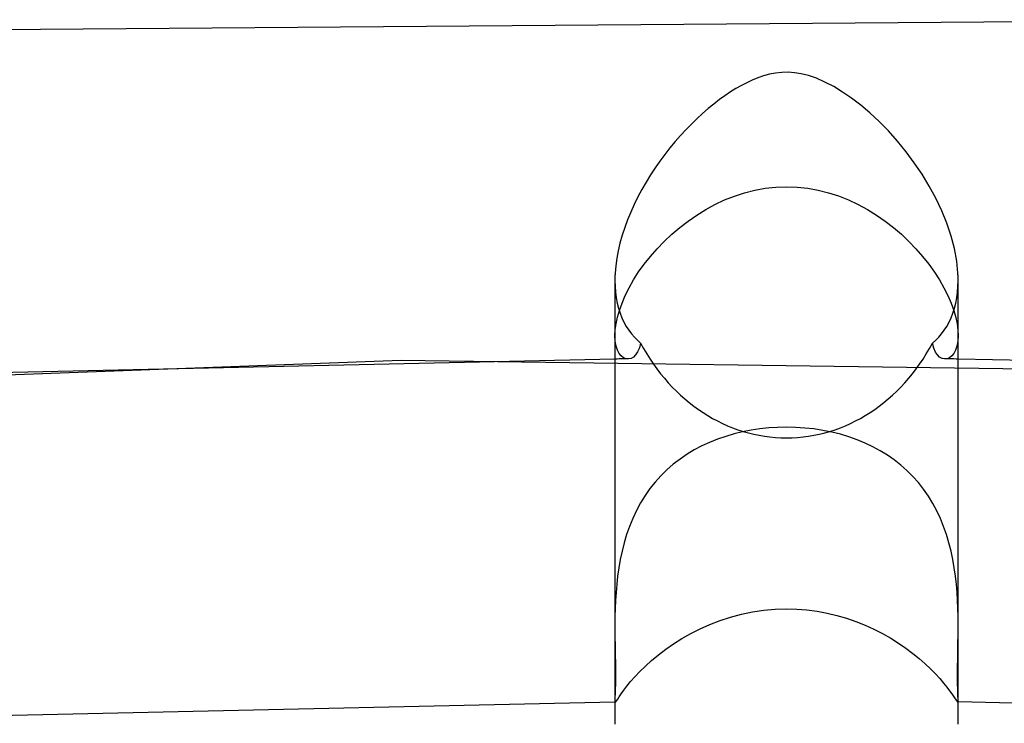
# Model space of a CAD drawing. Header units: millimetres. Extents: x -305 to 305, y -173 to 291.
# Tile 61 of 95: x -9 to 3, y 283 to 291. Entities that reach past the tile are written whole.
import ezdxf

# ---------------------------------------------------------------- set-up
doc = ezdxf.new("R2010")
doc.units = ezdxf.units.MM
doc.layers.add('HIDDEN', color=7, linetype='Continuous')
doc.layers.add('THICK', color=7, linetype='Continuous')

msp = doc.modelspace()

# ---------------------------------------------------------------- linework, layer by layer
at = {"layer": 'HIDDEN'}
for p, q in [((-0.489, 288.885), (-0.369, 288.915)), ((-0.369, 288.915), (-0.247, 288.937)), ((-0.247, 288.937), (-0.124, 288.951)), ((-0.124, 288.951), (0, 288.955)), ((0, 288.955), (0.124, 288.951)), ((0.124, 288.951), (0.247, 288.937)), ((0.247, 288.937), (0.369, 288.915)), ((0.369, 288.915), (0.489, 288.885)), ((-0.834, 288.748), (-0.722, 288.801)), ((-0.722, 288.801), (-0.607, 288.846)), ((-0.607, 288.846), (-0.489, 288.885)), ((0.489, 288.885), (0.606, 288.847)), ((0.606, 288.847), (0.721, 288.801)), ((0.721, 288.801), (0.833, 288.748)), ((-1.047, 288.624), (-0.942, 288.689)), ((-0.942, 288.689), (-0.834, 288.748)), ((0.833, 288.748), (0.942, 288.69)), ((0.942, 288.69), (1.047, 288.625)), ((-1.245, 288.48), (-1.148, 288.554)), ((-1.148, 288.554), (-1.047, 288.624)), ((1.047, 288.625), (1.148, 288.555)), ((1.148, 288.555), (1.245, 288.48)), ((-1.338, 288.401), (-1.245, 288.48)), ((1.245, 288.48), (1.338, 288.401)), ((-1.508, 288.232), (-1.426, 288.318)), ((-1.426, 288.318), (-1.338, 288.401)), ((1.338, 288.401), (1.426, 288.318)), ((1.426, 288.318), (1.508, 288.232)), ((-1.586, 288.144), (-1.508, 288.232)), ((1.508, 288.232), (1.586, 288.144)), ((-1.657, 288.053), (-1.586, 288.144)), ((1.586, 288.144), (1.657, 288.053)), ((-1.723, 287.962), (-1.657, 288.053)), ((1.657, 288.053), (1.723, 287.961)), ((-2, 287.863), (-1.998, 287.793)), ((-1.834, 287.779), (-1.782, 287.87)), ((-1.782, 287.87), (-1.723, 287.962)), ((1.723, 287.961), (1.782, 287.869)), ((1.782, 287.869), (1.834, 287.778)), ((1.998, 287.793), (2, 287.863)), ((-1.998, 287.793), (-1.993, 287.726)), ((-1.879, 287.689), (-1.834, 287.779)), ((1.834, 287.778), (1.88, 287.688)), ((1.993, 287.726), (1.998, 287.793)), ((-1.993, 287.726), (-1.984, 287.661)), ((-1.984, 287.661), (-1.972, 287.599)), ((-1.917, 287.6), (-1.879, 287.689)), ((1.88, 287.688), (1.917, 287.6)), ((1.972, 287.599), (1.984, 287.661)), ((1.984, 287.661), (1.993, 287.726)), ((-1.972, 287.599), (-1.957, 287.539)), ((-1.971, 287.434), (-1.948, 287.515)), ((-1.957, 287.539), (-1.939, 287.482)), ((-1.948, 287.515), (-1.917, 287.6)), ((1.917, 287.6), (1.948, 287.514)), ((1.939, 287.482), (1.957, 287.539)), ((1.948, 287.514), (1.972, 287.433)), ((1.957, 287.539), (1.972, 287.599)), ((-1.987, 287.358), (-1.971, 287.434)), ((-1.939, 287.482), (-1.918, 287.428)), ((-1.918, 287.428), (-1.894, 287.377)), ((1.894, 287.377), (1.918, 287.428)), ((1.918, 287.428), (1.939, 287.482)), ((1.972, 287.433), (1.988, 287.357)), ((-2, 287.222), (-1.997, 287.287)), ((-1.997, 287.287), (-1.987, 287.358)), ((-1.894, 287.377), (-1.867, 287.329)), ((-1.867, 287.329), (-1.838, 287.284)), ((-1.838, 287.284), (-1.807, 287.242)), ((1.807, 287.242), (1.838, 287.284)), ((1.838, 287.284), (1.867, 287.329)), ((1.867, 287.329), (1.894, 287.377)), ((1.988, 287.357), (1.997, 287.286)), ((1.997, 287.286), (2, 287.221)), ((-1.996, 287.156), (-2, 287.222)), ((-1.807, 287.242), (-1.773, 287.203)), ((-1.773, 287.203), (-1.738, 287.167)), ((-1.738, 287.167), (-1.7, 287.134)), ((1.7, 287.134), (1.738, 287.167)), ((1.738, 287.167), (1.773, 287.203)), ((1.773, 287.203), (1.807, 287.242)), ((2, 287.221), (1.996, 287.156)), ((-1.986, 287.1), (-1.996, 287.156)), ((-1.971, 287.052), (-1.986, 287.1)), ((-1.95, 287.013), (-1.971, 287.052)), ((-1.715, 287.077), (-1.735, 287.031)), ((-1.7, 287.134), (-1.715, 287.077)), ((1.715, 287.076), (1.7, 287.134)), ((1.735, 287.03), (1.715, 287.076)), ((1.97, 287.052), (1.95, 287.013)), ((1.986, 287.099), (1.97, 287.052)), ((1.996, 287.156), (1.986, 287.099)), ((-1.975, 286.948), (-2, 286.948)), ((-1.949, 286.949), (-1.975, 286.948)), ((-1.926, 286.984), (-1.95, 287.013)), ((-1.924, 286.949), (-1.949, 286.949)), ((-1.899, 286.963), (-1.926, 286.984)), ((-1.898, 286.949), (-1.924, 286.949)), ((-1.87, 286.952), (-1.899, 286.963)), ((-1.873, 286.949), (-1.898, 286.949)), ((-1.847, 286.949), (-1.873, 286.949)), ((-1.84, 286.949), (-1.87, 286.952)), ((-1.812, 286.956), (-1.84, 286.949)), ((-1.784, 286.972), (-1.812, 286.956)), ((-1.758, 286.996), (-1.784, 286.972)), ((-1.735, 287.031), (-1.758, 286.996)), ((1.759, 286.996), (1.735, 287.03)), ((1.784, 286.971), (1.759, 286.996)), ((1.812, 286.956), (1.784, 286.971)), ((1.841, 286.949), (1.812, 286.956)), ((1.87, 286.952), (1.841, 286.949)), ((1.873, 286.949), (1.847, 286.949)), ((1.899, 286.963), (1.87, 286.952)), ((1.898, 286.949), (1.873, 286.949)), ((1.924, 286.949), (1.898, 286.949)), ((1.926, 286.984), (1.899, 286.963)), ((1.949, 286.949), (1.924, 286.949)), ((1.95, 287.013), (1.926, 286.984)), ((1.975, 286.948), (1.949, 286.949)), ((2, 286.948), (1.975, 286.948)), ((-4.492, 286.932), (-23.756, 286.209)), ((14.828, 286.667), (-4.492, 286.932)), ((-0.31, 286.135), (-0.412, 286.12)), ((-0.207, 286.146), (-0.31, 286.135)), ((-0.104, 286.152), (-0.207, 286.146)), ((0, 286.154), (-0.104, 286.152)), ((0.106, 286.152), (0, 286.154)), ((0.212, 286.145), (0.106, 286.152)), ((0.317, 286.134), (0.212, 286.145)), ((0.422, 286.118), (0.317, 286.134)), ((-0.708, 286.048), (-0.804, 286.015)), ((-0.611, 286.076), (-0.708, 286.048)), ((-0.512, 286.1), (-0.611, 286.076)), ((-0.412, 286.12), (-0.512, 286.1)), ((0.526, 286.097), (0.422, 286.118)), ((0.627, 286.072), (0.526, 286.097)), ((0.726, 286.042), (0.627, 286.072)), ((0.822, 286.008), (0.726, 286.042)), ((-0.987, 285.936), (-1.075, 285.89)), ((-0.897, 285.978), (-0.987, 285.936)), ((-0.804, 286.015), (-0.897, 285.978)), ((0.915, 285.97), (0.822, 286.008)), ((1.005, 285.927), (0.915, 285.97)), ((1.092, 285.88), (1.005, 285.927)), ((-1.159, 285.839), (-1.241, 285.784)), ((-1.075, 285.89), (-1.159, 285.839)), ((1.175, 285.829), (1.092, 285.88)), ((1.255, 285.773), (1.175, 285.829)), ((-1.319, 285.724), (-1.393, 285.659)), ((-1.241, 285.784), (-1.319, 285.724)), ((1.331, 285.714), (1.255, 285.773)), ((1.403, 285.65), (1.331, 285.714)), ((-1.464, 285.59), (-1.53, 285.516)), ((-1.393, 285.659), (-1.464, 285.59)), ((1.471, 285.581), (1.403, 285.65)), ((1.536, 285.509), (1.471, 285.581)), ((-1.53, 285.516), (-1.591, 285.439)), ((1.596, 285.432), (1.536, 285.509)), ((-1.648, 285.358), (-1.701, 285.273)), ((-1.591, 285.439), (-1.648, 285.358)), ((1.653, 285.351), (1.596, 285.432)), ((1.704, 285.267), (1.653, 285.351)), ((-1.701, 285.273), (-1.749, 285.184)), ((1.751, 285.18), (1.704, 285.267)), ((-1.749, 285.184), (-1.792, 285.093)), ((1.793, 285.09), (1.751, 285.18)), ((-1.83, 285), (-1.863, 284.906)), ((-1.792, 285.093), (-1.83, 285)), ((1.831, 284.998), (1.793, 285.09)), ((1.864, 284.904), (1.831, 284.998)), ((-1.863, 284.906), (-1.892, 284.809)), ((1.893, 284.808), (1.864, 284.904)), ((-1.892, 284.809), (-1.917, 284.712)), ((1.917, 284.71), (1.893, 284.808)), ((-1.917, 284.712), (-1.938, 284.613)), ((1.938, 284.613), (1.917, 284.71)), ((-1.938, 284.613), (-1.955, 284.516)), ((1.955, 284.516), (1.938, 284.613)), ((-1.969, 284.419), (-1.979, 284.323)), ((-1.955, 284.516), (-1.969, 284.419)), ((1.969, 284.42), (1.955, 284.516)), ((1.979, 284.324), (1.969, 284.42)), ((-1.979, 284.323), (-1.987, 284.228)), ((1.987, 284.229), (1.979, 284.324)), ((-1.987, 284.228), (-1.993, 284.135)), ((1.993, 284.136), (1.987, 284.229)), ((-1.993, 284.135), (-1.997, 284.043)), ((1.997, 284.044), (1.993, 284.136)), ((-1.997, 284.043), (-1.999, 283.953)), ((-0.652, 283.944), (-0.525, 283.978)), ((-0.525, 283.978), (-0.395, 284.005)), ((-0.395, 284.005), (-0.264, 284.024)), ((-0.264, 284.024), (-0.132, 284.036)), ((-0.132, 284.036), (0, 284.04)), ((0, 284.04), (0.12, 284.037)), ((0.12, 284.037), (0.238, 284.027)), ((0.238, 284.027), (0.356, 284.011)), ((0.356, 284.011), (0.473, 283.99)), ((0.473, 283.99), (0.587, 283.962)), ((0.587, 283.962), (0.7, 283.93)), ((1.999, 283.953), (1.997, 284.044)), ((-1.999, 283.934), (-2, 283.914)), ((-2, 283.914), (-2, 283.895)), ((-2, 283.895), (-2, 283.875)), ((-2, 283.875), (-2, 283.856)), ((-2, 283.856), (-2, 283.837)), ((-1.999, 283.953), (-1.999, 283.934)), ((-1.008, 283.807), (-0.894, 283.858)), ((-0.894, 283.858), (-0.775, 283.904)), ((-0.775, 283.904), (-0.652, 283.944)), ((0.7, 283.93), (0.809, 283.892)), ((0.809, 283.892), (0.916, 283.849)), ((0.916, 283.849), (1.019, 283.802)), ((1.999, 283.934), (1.999, 283.953)), ((2, 283.914), (1.999, 283.934)), ((2, 283.895), (2, 283.914)), ((2, 283.876), (2, 283.895)), ((2, 283.856), (2, 283.876)), ((2, 283.837), (2, 283.856)), ((-2, 283.835), (-1.999, 283.718)), ((-1.22, 283.694), (-1.116, 283.752)), ((-1.116, 283.752), (-1.008, 283.807)), ((1.019, 283.802), (1.119, 283.751)), ((1.119, 283.751), (1.214, 283.697)), ((1.998, 283.635), (2, 283.733)), ((2, 283.733), (2, 283.835)), ((-1.999, 283.718), (-1.998, 283.606)), ((-1.408, 283.569), (-1.317, 283.632)), ((-1.317, 283.632), (-1.22, 283.694)), ((1.214, 283.697), (1.305, 283.64)), ((1.305, 283.64), (1.391, 283.581)), ((1.996, 283.54), (1.998, 283.635)), ((-1.998, 283.606), (-1.996, 283.501)), ((-1.996, 283.501), (-1.994, 283.403)), ((-1.572, 283.439), (-1.493, 283.504)), ((-1.493, 283.504), (-1.408, 283.569)), ((1.391, 283.581), (1.472, 283.521)), ((1.472, 283.521), (1.547, 283.46)), ((1.995, 283.451), (1.996, 283.54)), ((-1.994, 283.403), (-1.993, 283.313)), ((-1.644, 283.374), (-1.572, 283.439)), ((1.547, 283.46), (1.616, 283.4)), ((1.616, 283.4), (1.678, 283.34)), ((1.994, 283.369), (1.995, 283.451)), ((-1.993, 283.313), (-1.993, 283.233)), ((-1.767, 283.249), (-1.709, 283.31)), ((-1.709, 283.31), (-1.644, 283.374)), ((1.678, 283.34), (1.735, 283.282)), ((1.735, 283.282), (1.786, 283.227)), ((1.993, 283.293), (1.994, 283.369)), ((1.993, 283.224), (1.993, 283.293)), ((-1.993, 283.162), (-1.995, 283.101)), ((-1.993, 283.233), (-1.993, 283.162)), ((-1.86, 283.139), (-1.817, 283.192)), ((-1.817, 283.192), (-1.767, 283.249)), ((1.786, 283.227), (1.83, 283.175)), ((1.83, 283.175), (1.868, 283.128)), ((1.993, 283.162), (1.993, 283.224)), ((1.995, 283.108), (1.993, 283.162)), ((-1.997, 283.051), (-1.999, 283.011)), ((-1.995, 283.101), (-1.997, 283.051)), ((-1.949, 283.016), (-1.926, 283.05)), ((-1.926, 283.05), (-1.896, 283.092)), ((-1.896, 283.092), (-1.86, 283.139)), ((1.868, 283.128), (1.9, 283.086)), ((1.9, 283.086), (1.927, 283.048)), ((1.927, 283.048), (1.949, 283.016)), ((1.996, 283.061), (1.995, 283.108)), ((1.998, 283.024), (1.996, 283.061)), ((-1.999, 283.011), (-2, 282.982)), ((-2, 282.973), (-2, 282.967)), ((-2, 282.967), (-2, 282.962)), ((-2, 282.962), (-1.999, 282.958)), ((-1.999, 282.953), (-2, 282.953)), ((-1.999, 282.958), (-1.998, 282.956)), ((-1.998, 282.953), (-1.999, 282.953)), ((-1.999, 282.953), (-1.999, 282.953)), ((-1.998, 282.956), (-1.997, 282.954)), ((-1.997, 282.953), (-1.998, 282.953)), ((-1.997, 282.954), (-1.996, 282.953)), ((-1.996, 282.953), (-1.997, 282.953)), ((-1.996, 282.953), (-1.99, 282.957)), ((-1.996, 282.953), (-1.996, 282.953)), ((-1.99, 282.957), (-1.981, 282.969)), ((-1.981, 282.969), (-1.967, 282.989)), ((-1.967, 282.989), (-1.949, 283.016)), ((1.949, 283.016), (1.966, 282.991)), ((1.966, 282.991), (1.979, 282.972)), ((1.979, 282.972), (1.988, 282.959)), ((1.988, 282.959), (1.994, 282.954)), ((1.994, 282.954), (1.998, 282.955)), ((2, 282.994), (1.998, 283.024)), ((1.998, 282.955), (1.999, 282.956)), ((2, 282.955), (1.998, 282.955)), ((1.999, 282.958), (2, 282.961)), ((1.999, 282.956), (1.999, 282.958)), ((2, 282.973), (2, 282.994)), ((2, 282.968), (2, 282.973)), ((2, 282.964), (2, 282.968)), ((2, 282.961), (2, 282.964))]:
    msp.add_line(p, q, dxfattribs=at)
for start_param, end_param in [(2.125364, 3.141593), (3.141593, 4.157822)]:
    msp.add_ellipse((0, 288.363), major_axis=(0, 2.333), ratio=0.857154, start_param=start_param, end_param=end_param, dxfattribs=at)
at = {"layer": 'THICK'}
for p, q in [((6.314, 290.9), (-11.873, 290.762)), ((-0.198, 290.264), (-0.267, 290.245)), ((-0.127, 290.277), (-0.198, 290.264)), ((-0.055, 290.285), (-0.127, 290.277)), ((0.018, 290.287), (-0.055, 290.285)), ((0.092, 290.282), (0.018, 290.287)), ((0.17, 290.27), (0.092, 290.282)), ((0.255, 290.249), (0.17, 290.27)), ((-0.464, 290.166), (-0.526, 290.134)), ((-0.401, 290.196), (-0.464, 290.166)), ((-0.335, 290.222), (-0.401, 290.196)), ((-0.267, 290.245), (-0.335, 290.222)), ((0.348, 290.218), (0.255, 290.249)), ((0.448, 290.174), (0.348, 290.218)), ((0.551, 290.12), (0.448, 290.174)), ((-0.652, 290.059), (-0.717, 290.015)), ((-0.589, 290.098), (-0.652, 290.059)), ((-0.526, 290.134), (-0.589, 290.098)), ((0.654, 290.057), (0.551, 290.12)), ((0.758, 289.986), (0.654, 290.057)), ((-0.781, 289.969), (-0.847, 289.918)), ((-0.717, 290.015), (-0.781, 289.969)), ((0.864, 289.905), (0.758, 289.986)), ((-0.978, 289.807), (-1.044, 289.747)), ((-0.912, 289.865), (-0.978, 289.807)), ((-0.847, 289.918), (-0.912, 289.865)), ((0.971, 289.814), (0.864, 289.905)), ((1.079, 289.713), (0.971, 289.814)), ((-1.044, 289.747), (-1.108, 289.685)), ((1.187, 289.604), (1.079, 289.713)), ((-1.172, 289.619), (-1.236, 289.551)), ((-1.108, 289.685), (-1.172, 289.619)), ((1.292, 289.486), (1.187, 289.604)), ((-1.297, 289.48), (-1.358, 289.407)), ((-1.236, 289.551), (-1.297, 289.48)), ((1.393, 289.363), (1.292, 289.486)), ((-1.358, 289.407), (-1.417, 289.331)), ((1.489, 289.234), (1.393, 289.363)), ((-1.475, 289.254), (-1.531, 289.174)), ((-1.417, 289.331), (-1.475, 289.254)), ((1.579, 289.101), (1.489, 289.234)), ((-1.531, 289.174), (-1.585, 289.092)), ((-1.637, 289.008), (-1.686, 288.923)), ((-1.585, 289.092), (-1.637, 289.008)), ((1.663, 288.963), (1.579, 289.101)), ((-1.686, 288.923), (-1.732, 288.836)), ((1.74, 288.821), (1.663, 288.963)), ((-1.732, 288.836), (-1.776, 288.748)), ((1.808, 288.676), (1.74, 288.821)), ((-1.816, 288.659), (-1.853, 288.57)), ((-1.776, 288.748), (-1.816, 288.659)), ((1.868, 288.529), (1.808, 288.676)), ((-1.853, 288.57), (-1.886, 288.479)), ((-1.886, 288.479), (-1.916, 288.389)), ((1.918, 288.381), (1.868, 288.529)), ((-1.916, 288.389), (-1.941, 288.298)), ((1.957, 288.234), (1.918, 288.381)), ((-1.962, 288.209), (-1.978, 288.121)), ((-1.941, 288.298), (-1.962, 288.209)), ((1.983, 288.089), (1.957, 288.234)), ((-1.978, 288.121), (-1.99, 288.034)), ((1.998, 287.948), (1.983, 288.089)), ((-1.99, 288.034), (-1.997, 287.948)), ((-1.999, 287.905), (-2, 287.891)), ((-2, 287.891), (-2, 287.877)), ((-2, 287.877), (-2, 287.863)), ((-2, 287.863), (-2, 282.698)), ((-1.998, 287.934), (-1.999, 287.92)), ((-1.999, 287.92), (-1.999, 287.905)), ((-1.997, 287.948), (-1.998, 287.934)), ((1.998, 287.934), (1.998, 287.948)), ((1.999, 287.92), (1.998, 287.934)), ((1.999, 287.905), (1.999, 287.92)), ((2, 287.891), (1.999, 287.905)), ((2, 287.877), (2, 287.891)), ((2, 287.863), (2, 287.877)), ((2, 282.698), (2, 287.863)), ((-2, 286.948), (-14.05, 286.682)), ((14.348, 286.671), (2, 286.948)), ((-2, 282.953), (-14.5, 282.677)), ((-2, 282.982), (-2, 282.98)), ((-2, 282.98), (-2, 282.979)), ((-2, 282.979), (-2, 282.977)), ((-2, 282.977), (-2, 282.976)), ((-2, 282.976), (-2, 282.974)), ((-2, 282.974), (-2, 282.973)), ((2, 282.973), (2, 282.973)), ((2, 282.973), (2, 282.973)), ((2, 282.973), (2, 282.973)), ((2, 282.973), (2, 282.973)), ((2, 282.973), (2, 282.973)), ((2, 282.973), (2, 282.973)), ((13.595, 282.711), (2, 282.955))]:
    msp.add_line(p, q, dxfattribs=at)

doc.saveas('drawing.dxf')
